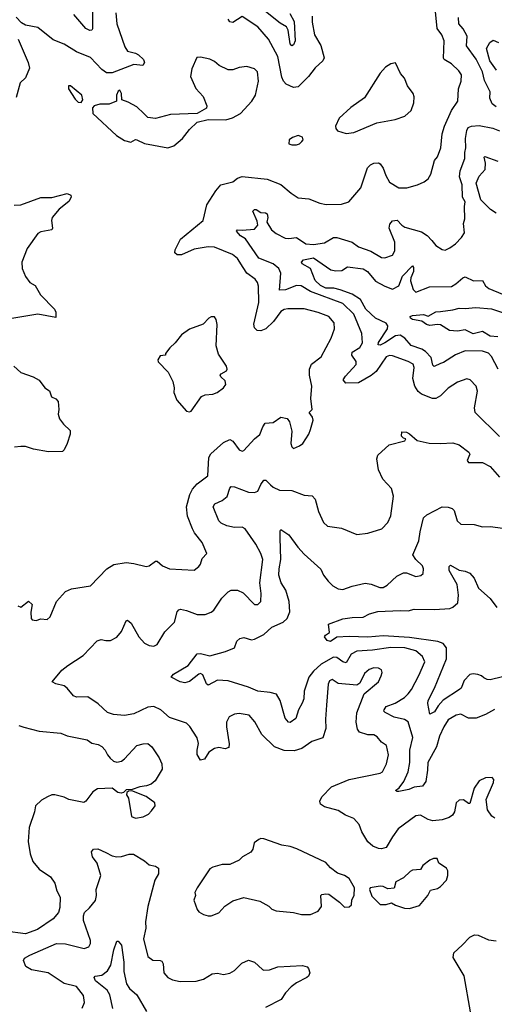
# Model space of a CAD drawing. Extents: x 1954683 to 2060285, y 904798 to 1016299.
# Tile 245 of 256: x 1963479 to 1966542, y 1003513 to 1009872. Entities that reach past the tile are written whole.
import ezdxf

# ---------------------------------------------------------------- set-up
doc = ezdxf.new("R2010")
doc.units = 0

msp = doc.modelspace()

# ---------------------------------------------------------------- linework, layer by layer
at = {"layer": '0CON10XD'}
for points in [[(1963585, 1005992.5), (1963615, 1006002.5), (1963655, 1005997.5), (1963676.2, 1006015), (1963716.8, 1006113.2), (1963775, 1006179.2), (1963813.2, 1006196.8), (1963935, 1006215.8), (1964040, 1006325), (1964086.9, 1006353.1), (1964165.5, 1006365.5), (1964215, 1006360.6), (1964295, 1006340), (1964314.4, 1006345.6), (1964355, 1006373.8), (1964365, 1006373.8), (1964401.2, 1006345), (1964445, 1006324.2), (1964605, 1006316.2), (1964635, 1006340), (1964645.8, 1006355), (1964657.3, 1006392.7), (1964686.7, 1006425), (1964657.3, 1006495), (1964607.4, 1006557.4), (1964593.6, 1006583.6), (1964560.8, 1006665), (1964554.7, 1006725.3), (1964575.7, 1006804.3), (1964595, 1006838.9), (1964624.5, 1006875), (1964693.3, 1006925), (1964699.2, 1007045), (1964712.2, 1007067.8), (1964795, 1007141.4), (1964835, 1007160), (1964855, 1007150), (1964895, 1007094), (1964915, 1007086), (1964925, 1007090), (1964994.2, 1007165), (1965027.9, 1007192.1), (1965047.6, 1007242.4), (1965063.8, 1007265), (1965115, 1007270), (1965165, 1007304.2), (1965205, 1007296), (1965220.8, 1007275), (1965235.8, 1007214.2), (1965228.8, 1007135), (1965235, 1007112.5), (1965245, 1007103.3), (1965285, 1007118.8), (1965306.2, 1007135), (1965345.7, 1007194.3), (1965355.8, 1007224.2), (1965373.3, 1007285), (1965368.8, 1007305), (1965347.5, 1007335), (1965366.7, 1007355), (1965357.1, 1007425), (1965364.2, 1007505), (1965348.6, 1007575), (1965349.2, 1007615), (1965362.9, 1007647.1), (1965424.2, 1007695), (1965490, 1007815), (1965510, 1007875), (1965508.6, 1007915), (1965475, 1007954.4), (1965405, 1007980.9), (1965315, 1008003.5), (1965210, 1008005), (1965185, 1008000), (1965165, 1007987.8), (1965117.8, 1007922.2), (1965067.5, 1007875), (1965035, 1007862.7), (1965011.2, 1007865), (1964995, 1007881.2), (1964990.5, 1007905), (1965021.8, 1008045), (1965020.6, 1008150.6), (1965013.1, 1008175), (1964998.9, 1008195), (1964944, 1008234), (1964922, 1008272), (1964885, 1008330), (1964851.8, 1008355), (1964736.9, 1008403.1), (1964695, 1008405.4), (1964605, 1008389.5), (1964523, 1008353), (1964495, 1008354), (1964480, 1008365), (1964482, 1008385), (1964517.5, 1008455), (1964662.5, 1008575), (1964686.2, 1008675), (1964745, 1008766.7), (1964777.5, 1008805), (1964855, 1008824.2), (1964885, 1008848.1), (1964915, 1008858.5), (1965075, 1008842.2), (1965165, 1008808.2), (1965230.8, 1008750.8), (1965275, 1008722), (1965345, 1008715.8), (1965415.8, 1008685.8), (1965457.3, 1008677.3), (1965555, 1008680.8), (1965603.3, 1008695), (1965680, 1008785), (1965722.7, 1008915), (1965742.5, 1008935), (1965765, 1008945.5), (1965795, 1008946.9), (1965805, 1008940.8), (1965823.8, 1008913.8), (1965840.9, 1008865), (1965865, 1008822.5), (1965925, 1008786.2), (1965976.4, 1008786.4), (1966045.8, 1008804.2), (1966090, 1008825), (1966116.2, 1008845), (1966132.2, 1008875), (1966155, 1008962.5), (1966175, 1008986.7), (1966197.7, 1009045), (1966205.3, 1009135), (1966220.8, 1009185), (1966265.7, 1009284.3), (1966306.9, 1009345), (1966310.8, 1009425), (1966328.6, 1009475), (1966330, 1009515), (1966312.3, 1009542.3), (1966265, 1009586), (1966217.5, 1009615), (1966213.8, 1009623.8), (1966218.5, 1009735), (1966204.4, 1009775), (1966172.7, 1009815), (1966163.3, 1009925)], [(1963949.1, 1009935), (1963947.8, 1009812.2), (1963945, 1009803.8), (1963931.7, 1009801.7), (1963905, 1009815.6), (1963827.8, 1009905)], [(1964099.4, 1009915), (1964105.6, 1009845), (1964157.2, 1009697.2), (1964175, 1009668.5), (1964225, 1009656.2), (1964245.6, 1009645), (1964277.1, 1009615), (1964284, 1009595), (1964274.1, 1009575.9), (1964215, 1009581.8), (1964075, 1009529.2), (1964039.5, 1009529.5), (1964009.5, 1009549.5), (1963935, 1009626.5), (1963845, 1009664.4), (1963765, 1009713.6), (1963695, 1009742), (1963595, 1009821.4), (1963515, 1009836.5), (1963491.2, 1009851.2), (1963455, 1009887.5)], [(1965365.7, 1009895), (1965365.5, 1009855), (1965381.8, 1009775), (1965421.5, 1009705), (1965444.2, 1009625), (1965434.2, 1009605), (1965385, 1009561.4), (1965341.9, 1009505), (1965275, 1009438.2), (1965245, 1009433.5), (1965198.6, 1009455), (1965181.5, 1009475), (1965170.6, 1009500.6), (1965144.2, 1009634.2), (1965084.7, 1009745), (1965016.1, 1009826.1), (1964915, 1009892.5), (1964855, 1009852.9), (1964835, 1009857.1), (1964823.3, 1009875)], [(1965221.7, 1009911.7), (1965249.3, 1009859.3), (1965256.2, 1009735), (1965245, 1009709.5), (1965235, 1009703.5), (1965224.8, 1009715), (1965211.2, 1009805), (1965201.2, 1009825), (1965159.7, 1009849.7), (1965065, 1009923.6)], [(1966479, 1009479), (1966466.5, 1009535), (1966425, 1009617.3), (1966363.3, 1009703.3), (1966366, 1009765), (1966341.8, 1009811.8), (1966312.5, 1009845), (1966311.8, 1009885)], [(1963468.6, 1009745), (1963534.3, 1009595), (1963540.8, 1009559.2), (1963515, 1009496.2), (1963482.2, 1009465), (1963455, 1009370)], [(1966555.5, 1009545), (1966514.2, 1009605), (1966492.5, 1009685), (1966512.8, 1009725), (1966535, 1009739.5), (1966568.5, 1009725)], [(1964435, 1009043.8), (1964473.6, 1009056.4), (1964530, 1009105), (1964575, 1009162.5), (1964625, 1009210), (1964695, 1009226.2), (1964810, 1009225), (1964853, 1009237), (1964904.3, 1009265.7), (1964976.7, 1009345), (1965001.2, 1009385), (1965020.8, 1009475), (1965014, 1009535), (1964995, 1009553.8), (1964945, 1009568.8), (1964895, 1009562), (1964855, 1009546.9), (1964825, 1009547.1), (1964765.5, 1009575.5), (1964735, 1009601.2), (1964705, 1009616.2), (1964645, 1009630), (1964623, 1009627), (1964588.8, 1009555), (1964580, 1009505), (1964615, 1009427.5), (1964662.5, 1009375), (1964687.5, 1009315), (1964685, 1009300), (1964625, 1009266.7), (1964451.2, 1009258.8), (1964355, 1009233.3), (1964305, 1009240), (1964278.8, 1009265), (1964235, 1009308), (1964179.5, 1009339.5), (1964137.5, 1009355), (1964136.2, 1009395), (1964125, 1009417.1), (1964115, 1009410), (1964103.3, 1009385), (1964102.5, 1009345), (1964055, 1009326.7), (1963996.4, 1009326.4), (1963960, 1009315), (1963948.3, 1009301.7), (1963950, 1009265), (1964104.1, 1009124.1), (1964155, 1009091.2), (1964195, 1009081.2), (1964225, 1009097.5), (1964235, 1009096.7), (1964285, 1009071.2), (1964435, 1009043.8)], [(1965585, 1009136), (1965635, 1009142.5), (1965784.3, 1009205.7), (1965902.3, 1009227.7), (1965965, 1009248.8), (1966006.2, 1009285), (1966022, 1009335), (1966023.9, 1009373.9), (1966018, 1009395), (1965981.2, 1009445), (1965963.3, 1009495), (1965937.5, 1009525), (1965905, 1009592.5), (1965875, 1009586.7), (1965840, 1009565), (1965804.5, 1009525.5), (1965705, 1009367.5), (1965615, 1009303.8), (1965541.2, 1009235), (1965517.5, 1009185), (1965518.3, 1009168.3), (1965530, 1009155), (1965585, 1009136)], [(1966555, 1009309.6), (1966528.1, 1009328.1), (1966513.4, 1009365), (1966515.3, 1009405), (1966479, 1009479)], [(1963875, 1009336.2), (1963885.7, 1009355), (1963880.4, 1009385), (1963805.8, 1009445), (1963794, 1009445), (1963794.5, 1009425), (1963837.5, 1009357.5), (1963855, 1009340), (1963875, 1009336.2)], [(1966575, 1007180.5), (1966418, 1007335), (1966413.3, 1007365), (1966432.9, 1007472.9), (1966424, 1007505), (1966385.6, 1007545.6), (1966365, 1007552), (1966305, 1007531.4), (1966245, 1007491.9), (1966195, 1007441.9), (1966165, 1007425.6), (1966143.3, 1007425), (1966072.3, 1007452.3), (1966051.2, 1007471.2), (1966028.9, 1007505), (1966016.4, 1007555), (1966025.6, 1007625), (1966017.3, 1007647.3), (1965985, 1007664.5), (1965885, 1007700.4), (1965865, 1007702.1), (1965843.1, 1007695), (1965779.3, 1007600.7), (1965746.4, 1007573.6), (1965665, 1007526), (1965584.3, 1007524.3), (1965567.3, 1007545), (1965580.6, 1007569.4), (1965650, 1007645), (1965651.1, 1007665), (1965622.9, 1007705), (1965625, 1007724), (1965675, 1007755.6), (1965690.9, 1007785), (1965686.4, 1007845), (1965635, 1007970.5), (1965565, 1008038.6), (1965355, 1008115.7), (1965295, 1008152.5), (1965265, 1008154.7), (1965195, 1008126.3), (1965155.6, 1008125.6), (1965163.5, 1008235), (1965151.2, 1008265), (1965115, 1008296), (1965021.6, 1008331.6), (1964936.7, 1008456.7), (1964903.3, 1008475), (1964877.5, 1008505), (1964885, 1008515.5), (1964915, 1008512.1), (1964995, 1008519.5), (1965015.3, 1008544.7), (1965010.6, 1008570.6), (1964984.3, 1008635), (1964993.8, 1008645), (1965005, 1008645.6), (1965035, 1008627.5), (1965065, 1008624.6), (1965075, 1008617.5), (1965081.2, 1008595), (1965074.1, 1008564.1), (1965103.5, 1008515), (1965135, 1008490.4), (1965191.3, 1008461.3), (1965215, 1008458.2), (1965265, 1008465.6), (1965325, 1008423.9), (1965375, 1008419.6), (1965445, 1008429.6), (1965505, 1008465.5), (1965525, 1008465.4), (1965625, 1008434.6), (1965664.8, 1008404.8), (1965745, 1008377.4), (1965815, 1008336.9), (1965835, 1008332.9), (1965885, 1008352), (1965900.9, 1008379.1), (1965900, 1008435), (1965864.3, 1008525), (1965867.9, 1008552.1), (1965885, 1008571.8), (1965915, 1008577.5), (1965944.8, 1008544.8), (1965965, 1008532.1), (1966072.7, 1008502.7), (1966107.9, 1008477.9), (1966138.8, 1008445), (1966165, 1008413.3), (1966205, 1008386.7), (1966225, 1008383.8), (1966255, 1008397.5), (1966292, 1008425), (1966330, 1008465), (1966348.8, 1008495), (1966343.8, 1008555), (1966352.5, 1008585), (1966349.2, 1008665), (1966354.4, 1008695), (1966335.8, 1008725.8), (1966333.8, 1008805), (1966317.1, 1008857.1), (1966322.2, 1008895), (1966351.2, 1008975), (1966351.5, 1009015), (1966358.9, 1009045), (1966356.6, 1009105), (1966364, 1009156), (1966373.1, 1009175), (1966395.4, 1009184.6), (1966445, 1009188.9), (1966532.2, 1009172.2), (1966575, 1009154)], [(1965235, 1009062.5), (1965265, 1009063.3), (1965285, 1009070), (1965300, 1009085), (1965307.5, 1009095), (1965303, 1009113), (1965275, 1009123.3), (1965239.3, 1009110.7), (1965217.5, 1009095), (1965215, 1009070), (1965235, 1009062.5)], [(1966555, 1008622.7), (1966516.9, 1008645), (1966455, 1008709.2), (1966425.5, 1008815), (1966445, 1008860.8), (1966482.9, 1008905), (1966485.9, 1008945), (1966475.7, 1008984.3), (1966480.8, 1008989.2), (1966565, 1008957.3)], [(1963443, 1008673), (1963485, 1008676.2), (1963615, 1008722.7), (1963686.5, 1008723.5), (1963785, 1008750), (1963808.3, 1008738.3), (1963810, 1008725), (1963795, 1008698), (1963732.7, 1008647.3), (1963688.6, 1008595), (1963683.1, 1008575), (1963690.8, 1008525), (1963686.2, 1008515), (1963615, 1008501.2), (1963595, 1008490), (1963525.8, 1008395), (1963492.5, 1008305), (1963494.4, 1008265), (1963515, 1008214), (1963544.6, 1008174.6), (1963579.2, 1008155), (1963612.9, 1008095), (1963702.4, 1008002.4), (1963712.2, 1007982.2), (1963712.5, 1007947.5), (1963595, 1007969.2), (1963376.2, 1007933.8)], [(1966566.4, 1007615), (1966525, 1007697.5), (1966505, 1007717.5), (1966465, 1007731.2), (1966355, 1007733.6), (1966292.6, 1007707.4), (1966215, 1007657.9), (1966195, 1007651.1), (1966152.9, 1007632.9), (1966145, 1007641.2), (1966135, 1007690.6), (1966098.6, 1007728.6), (1966075, 1007744), (1966005, 1007768.2), (1965964.7, 1007814.7), (1965933.5, 1007833.5), (1965905, 1007830.4), (1965835.3, 1007785), (1965805, 1007770.7), (1965791.5, 1007771.5), (1965795, 1007787.8), (1965853.2, 1007875), (1965855.8, 1007895), (1965845, 1007912.3), (1965774.4, 1007945), (1965712.5, 1008002.5), (1965678.4, 1008065), (1965625, 1008098.3), (1965548, 1008128), (1965506.8, 1008136.8), (1965455, 1008138.2), (1965421.1, 1008155), (1965385, 1008187.5), (1965355, 1008265.5), (1965301.4, 1008295), (1965297.1, 1008305), (1965309.8, 1008320.2), (1965375, 1008333.4), (1965486.3, 1008256.3), (1965519.9, 1008249.9), (1965557.6, 1008252.4), (1965595, 1008275.6), (1965695, 1008263.4), (1965724, 1008245), (1965775, 1008184), (1965835, 1008151.2), (1965885, 1008131.9), (1965925, 1008153.4), (1965948.9, 1008215), (1966015, 1008282.9), (1966020.9, 1008270.9), (1966019.8, 1008245), (1966002.5, 1008205), (1966001.1, 1008185), (1966018.5, 1008128.5), (1966035, 1008111.9), (1966122.8, 1008147.2), (1966265, 1008149.6), (1966293.1, 1008165), (1966340, 1008205), (1966355, 1008210), (1966407.5, 1008185), (1966465, 1008187.3), (1966485, 1008151.9), (1966507.5, 1008135), (1966595, 1008098.9)], [(1964575, 1007338.8), (1964585, 1007343.8), (1964651.7, 1007438.3), (1964675, 1007449.2), (1964725, 1007454.2), (1964752.5, 1007465), (1964795, 1007493.8), (1964810, 1007515), (1964805, 1007538.8), (1964775.8, 1007565), (1964772.5, 1007575), (1964778.8, 1007585), (1964813.3, 1007605), (1964818.8, 1007615), (1964813.8, 1007635), (1964762.1, 1007712.1), (1964746, 1007765), (1964753, 1007903), (1964747.5, 1007935), (1964735, 1007952.5), (1964715, 1007952.5), (1964700, 1007945), (1964663.6, 1007906.4), (1964575, 1007872.5), (1964523.9, 1007836.1), (1964482.5, 1007785), (1964447, 1007753), (1964420, 1007715), (1964420, 1007705), (1964385, 1007700), (1964370, 1007675), (1964371.7, 1007661.7), (1964437.5, 1007595), (1964467.5, 1007535), (1964476.7, 1007495), (1964473.9, 1007463.9), (1964492.5, 1007415), (1964555, 1007343.3), (1964575, 1007338.8)], [(1966565, 1007822.7), (1966515, 1007828.9), (1966465, 1007858.4), (1966405, 1007842.7), (1966355, 1007868.9), (1966305, 1007860.4), (1966253.7, 1007863.7), (1966195, 1007900), (1966175, 1007903.3), (1966125, 1007897.5), (1966103.5, 1007903.5), (1966075, 1007924.5), (1966013.1, 1007935), (1966001.2, 1007945), (1966000, 1007955), (1966015, 1007961.8), (1966085, 1007967.9), (1966115, 1007957.8), (1966164, 1007986), (1966195, 1007987.2), (1966275, 1007996.9), (1966315, 1008009.5), (1966355, 1008006.1), (1966422.4, 1008012.4), (1966525, 1008005.3), (1966615.3, 1007974.7)], [(1963441.4, 1007635), (1963485, 1007593.3), (1963565.4, 1007565.4), (1963605, 1007544.4), (1963641.5, 1007495), (1963670.9, 1007475), (1963684.2, 1007435), (1963712.1, 1007422.1), (1963726.9, 1007405), (1963731.2, 1007355), (1963727.3, 1007325), (1963736.5, 1007295), (1963760.3, 1007260.3), (1963805, 1007218), (1963804.2, 1007195), (1963785.2, 1007135), (1963765, 1007092.9), (1963755, 1007083.8), (1963665, 1007080), (1963567.9, 1007097.9), (1963515.6, 1007115.6), (1963486.3, 1007116.3), (1963445, 1007111.1)], [(1966545, 1004714.5), (1966527, 1004727), (1966498.3, 1004768.3), (1966489.4, 1004835), (1966537.5, 1004945), (1966538.8, 1004965), (1966527.3, 1004977.3), (1966485, 1004975.8), (1966444.4, 1004955.6), (1966411.3, 1004908.7), (1966385, 1004810), (1966375, 1004808.8), (1966344.1, 1004834.1), (1966315, 1004830.8), (1966295, 1004813.3), (1966284.4, 1004755), (1966272.9, 1004735), (1966250.5, 1004719.5), (1966205, 1004703.9), (1966145, 1004698.2), (1966115, 1004706.9), (1966065, 1004733.5), (1966035, 1004730), (1965922.5, 1004645), (1965884.4, 1004595), (1965845, 1004526), (1965815, 1004517.1), (1965795, 1004519.4), (1965757.5, 1004535), (1965725, 1004561.4), (1965687.4, 1004627.4), (1965670.6, 1004675), (1965635, 1004713.1), (1965581.2, 1004735), (1965534.5, 1004764.5), (1965445, 1004788.6), (1965420, 1004805), (1965416, 1004825), (1965427.9, 1004852.1), (1965492, 1004918), (1965605, 1004964.3), (1965805, 1005006.5), (1965820, 1005015), (1965845.7, 1005065.7), (1965858.6, 1005125), (1965846.2, 1005185), (1965815, 1005206), (1965785, 1005240), (1965765, 1005253.3), (1965725, 1005252.9), (1965671.1, 1005271.1), (1965658.9, 1005288.9), (1965649.6, 1005335), (1965655.5, 1005394.5), (1965701.1, 1005518.9), (1965793.8, 1005595), (1965812, 1005635), (1965818, 1005655), (1965813.8, 1005673.8), (1965794.2, 1005684.2), (1965765, 1005685.6), (1965735, 1005675.7), (1965705, 1005650), (1965675, 1005586.7), (1965655, 1005574), (1965534.5, 1005584.5), (1965495, 1005610), (1965478.3, 1005601.7), (1965470, 1005580), (1965458.2, 1005445), (1965452.2, 1005355), (1965455.6, 1005295), (1965435.8, 1005234.2), (1965365, 1005209.6), (1965299.4, 1005165), (1965250.1, 1005149.9), (1965185, 1005152.8), (1965124.2, 1005175.8), (1965041.1, 1005255), (1964996.2, 1005336.2), (1964959.3, 1005379.3), (1964895, 1005390), (1964865, 1005385.8), (1964831.1, 1005368.9), (1964813.6, 1005335), (1964812.9, 1005305), (1964830.9, 1005195), (1964827.7, 1005172.3), (1964805, 1005163.3), (1964765, 1005170.5), (1964735.4, 1005164.6), (1964699.1, 1005140.9), (1964671.2, 1005095), (1964645, 1005090), (1964624.3, 1005125.7), (1964623.1, 1005155), (1964631.9, 1005198.1), (1964623.4, 1005233.4), (1964577.3, 1005307.3), (1964555, 1005327.8), (1964445.3, 1005365.3), (1964389.4, 1005415), (1964345, 1005435.3), (1964305, 1005432.5), (1964215, 1005387.8), (1964155, 1005377.1), (1964085, 1005384.4), (1964045, 1005397.1), (1963985, 1005454), (1963918.9, 1005498.9), (1963845.8, 1005495.8), (1963825, 1005504), (1963785, 1005553.8), (1963765, 1005568.8), (1963711.6, 1005581.6), (1963687.5, 1005595), (1963749.7, 1005670.3), (1963788.3, 1005701.7), (1963888.8, 1005765), (1963979.1, 1005860.9), (1964005, 1005869.2), (1964035, 1005861.4), (1964065, 1005862.9), (1964106.4, 1005883.6), (1964135, 1005920), (1964165, 1005988.8), (1964175, 1005994), (1964198.6, 1005975), (1964247, 1005887), (1964285, 1005846.2), (1964315, 1005829.2), (1964344.1, 1005825.9), (1964365, 1005836.2), (1964415, 1005918.8), (1964478.7, 1005981.3), (1964495, 1006047.5), (1964505, 1006060.8), (1964515.8, 1006064.2), (1964555, 1006056.9), (1964625, 1006031.1), (1964675, 1006030), (1964714.5, 1006045.5), (1964731.1, 1006058.9), (1964784.2, 1006135), (1964825, 1006177.5), (1964843.4, 1006186.6), (1964885, 1006186.9), (1964921.1, 1006171.1), (1964995, 1006093.8), (1965015, 1006094.2), (1965035, 1006113.3), (1965036.7, 1006165), (1965027.8, 1006235), (1965047.2, 1006385), (1965034.1, 1006425), (1965003.1, 1006485), (1964935, 1006583.3), (1964915, 1006593.6), (1964865, 1006592.5), (1964815, 1006602.9), (1964779.4, 1006619.4), (1964764.3, 1006635), (1964728.1, 1006725), (1964738.6, 1006745), (1964785, 1006766), (1964818.2, 1006791.8), (1964834.7, 1006845.3), (1964844, 1006856), (1964865, 1006854.6), (1964955, 1006820.9), (1964995, 1006818.2), (1965015, 1006827.1), (1965035, 1006870.8), (1965055, 1006897.1), (1965067.8, 1006897.8), (1965098.1, 1006868.1), (1965115, 1006852.2), (1965155, 1006832.2), (1965235, 1006831.8), (1965315, 1006801.4), (1965366.4, 1006796.4), (1965385.6, 1006775), (1965407.5, 1006695), (1965440, 1006625), (1965465, 1006600), (1965555, 1006588), (1965655, 1006548), (1965725, 1006555.8), (1965815.5, 1006584.5), (1965855.7, 1006625), (1965873.2, 1006666.8), (1965890.8, 1006795), (1965878, 1006845), (1965822, 1006905), (1965794.5, 1006964.5), (1965784.3, 1007035), (1965791.3, 1007058.7), (1965862.5, 1007125), (1965965, 1007152.5), (1965970, 1007165), (1965955, 1007170), (1965943, 1007183), (1965945, 1007210), (1965975, 1007207.5), (1965995, 1007196.7), (1966044.2, 1007154.2), (1966122.3, 1007137.7), (1966194.4, 1007134.4), (1966275, 1007140), (1966315, 1007126.7), (1966378.3, 1007078.3), (1966383.3, 1007065), (1966367.5, 1007025), (1966375, 1007012.5), (1966465, 1007012), (1966515, 1006986.7), (1966576.2, 1006916.2)], [(1966543.7, 1005416.3), (1966485, 1005384.4), (1966425, 1005361.4), (1966375, 1005360.8), (1966325, 1005387.1), (1966295, 1005381.1), (1966245, 1005349.1), (1966215.8, 1005305), (1966188.4, 1005245), (1966169.7, 1005175), (1966113.1, 1005075), (1966110.4, 1005025), (1966099.1, 1004950.9), (1966078.7, 1004921.3), (1966025, 1004914.4), (1965989.9, 1004900.1), (1965925, 1004887.5), (1965915, 1004886.2), (1965904.2, 1004894.2), (1965928.3, 1004911.7), (1965957.6, 1004952.4), (1965986.5, 1005013.5), (1965997.8, 1005075), (1965996.4, 1005155), (1966016.1, 1005235), (1965985, 1005337.8), (1965962.9, 1005352.9), (1965895, 1005367.2), (1965837, 1005397), (1965830, 1005405), (1965830.9, 1005415), (1965845, 1005435.5), (1965903, 1005457), (1965961.8, 1005495), (1965985, 1005516.9), (1966006.6, 1005545), (1966055, 1005635.8), (1966094.5, 1005725), (1966078.8, 1005758.8), (1966035, 1005796.2), (1965965, 1005814.3), (1965875, 1005817.6), (1965755, 1005800), (1965655, 1005794.2), (1965618.8, 1005775), (1965585, 1005718.6), (1965565, 1005724.6), (1965525, 1005751.8), (1965505, 1005754.8), (1965425, 1005709.2), (1965374.7, 1005665), (1965344.8, 1005625.2), (1965315.3, 1005534.7), (1965312.5, 1005485), (1965302.8, 1005457.2), (1965278.1, 1005415), (1965260.7, 1005359.3), (1965223.8, 1005333.8), (1965214.1, 1005334.1), (1965191.7, 1005361.7), (1965160, 1005475), (1965135.3, 1005515.3), (1965095, 1005527.5), (1965014.8, 1005534.8), (1964955, 1005561.4), (1964825, 1005601.9), (1964754.5, 1005605.5), (1964695, 1005573.3), (1964685, 1005582.5), (1964659.9, 1005639.9), (1964645, 1005648.5), (1964635, 1005646), (1964575, 1005598.4), (1964545, 1005587.9), (1964514.5, 1005594.5), (1964456, 1005625), (1964472, 1005645), (1964565, 1005700.5), (1964625, 1005777.1), (1964645, 1005779.4), (1964705, 1005764.4), (1964807.7, 1005792.3), (1964864.2, 1005815.8), (1964880.9, 1005859.1), (1964900, 1005875), (1964925, 1005881.9), (1964975, 1005867.5), (1964995, 1005870), (1965055, 1005900.8), (1965105, 1005947.8), (1965180.2, 1005979.8), (1965205.3, 1006004.7), (1965221.9, 1006048.1), (1965217.2, 1006115), (1965196.7, 1006186.7), (1965165.4, 1006235), (1965152.2, 1006285), (1965153.1, 1006325), (1965164.7, 1006385), (1965159.2, 1006525), (1965159.3, 1006570.7), (1965165, 1006578.8), (1965215, 1006545.8), (1965272.9, 1006465), (1965315, 1006419.2), (1965423.4, 1006323.4), (1965439.4, 1006285), (1965468.6, 1006245), (1965500, 1006215), (1965533.8, 1006195), (1965565, 1006191.9), (1965625, 1006213.3), (1965708.3, 1006231.7), (1965747.2, 1006227.2), (1965802.5, 1006205), (1965825, 1006205.6), (1965851.3, 1006218.7), (1965912.1, 1006277.9), (1965955, 1006300), (1965975, 1006300), (1966035, 1006276), (1966067.7, 1006282.3), (1966082.5, 1006295), (1966085.7, 1006324.3), (1966079.4, 1006345), (1966035.5, 1006385.5), (1966016, 1006415), (1966054.5, 1006505.5), (1966062.7, 1006565), (1966085.7, 1006654.3), (1966106.2, 1006675), (1966205, 1006725.8), (1966243.8, 1006723.8), (1966270, 1006715), (1966282, 1006702), (1966301.4, 1006635), (1966325, 1006614.2), (1966412.4, 1006612.4), (1966465, 1006597.5), (1966517.9, 1006597.9), (1966595, 1006587.1)], [(1966595, 1005628.2), (1966515, 1005609.2), (1966495, 1005610.4), (1966475, 1005620.6), (1966459.2, 1005635), (1966435, 1005643.5), (1966405, 1005648.1), (1966385, 1005642.2), (1966346.7, 1005605), (1966327.8, 1005555), (1966318.1, 1005545), (1966213, 1005477), (1966179.3, 1005440.7), (1966155, 1005402.2), (1966125, 1005387.5), (1966112.7, 1005455), (1966115.4, 1005475), (1966156.1, 1005555), (1966234.2, 1005745), (1966234, 1005815), (1966212.3, 1005842.3), (1966176.8, 1005856.8), (1965995, 1005881.5), (1965825, 1005892.7), (1965725, 1005883.6), (1965605, 1005888.8), (1965525, 1005884.3), (1965485, 1005855.6), (1965463.1, 1005863.1), (1965445.8, 1005885), (1965452.5, 1005897.5), (1965478, 1005915), (1965471.2, 1005968.8), (1965565, 1006001.8), (1965625, 1006011.4), (1965695, 1006012.9), (1965735.6, 1006034.4), (1965790.8, 1006049.2), (1965935, 1006056.4), (1965985, 1006053.3), (1966025.5, 1006064.5), (1966155, 1006062.7), (1966255, 1006069.1), (1966275, 1006078.1), (1966305.8, 1006105), (1966311.4, 1006155), (1966303.1, 1006225), (1966250, 1006315), (1966250.1, 1006339.9), (1966260.2, 1006349.8), (1966315, 1006316.5), (1966355, 1006310), (1966385, 1006297.1), (1966411.1, 1006265), (1966439.8, 1006199.8), (1966515, 1006133.1), (1966559.2, 1006075)], [(1963466.4, 1006086.4), (1963485, 1006077.5), (1963535, 1006116.2), (1963560, 1006095), (1963550.8, 1006045), (1963553.6, 1006003.6), (1963560, 1005995), (1963585, 1005992.5)], [(1963473.3, 1005313.3), (1963505, 1005303.5), (1963605, 1005276.2), (1963745, 1005263.8), (1963785, 1005246), (1963915, 1005220), (1963945, 1005200), (1963985, 1005191.2), (1964008.8, 1005178.8), (1964031.2, 1005155), (1964044.3, 1005124.3), (1964062.3, 1005102.3), (1964085, 1005083.3), (1964105, 1005077.5), (1964135, 1005083.3), (1964155, 1005098.8), (1964235, 1005184), (1964275, 1005196), (1964305, 1005196.2), (1964332, 1005175), (1964378, 1005105), (1964395.8, 1005065), (1964398.8, 1005031.2), (1964353.3, 1004955), (1964327.5, 1004935), (1964297, 1004923), (1964255, 1004917.5), (1964205, 1004900), (1964165, 1004897.5), (1964148.8, 1004881.2), (1964133.6, 1004876.4), (1964111.7, 1004881.7), (1964075, 1004908.8), (1963980, 1004905), (1963950, 1004885), (1963905.9, 1004824.1), (1963893, 1004817), (1963795, 1004836.2), (1963765, 1004851.2), (1963705, 1004865.7), (1963685, 1004865.7), (1963657.4, 1004852.6), (1963618.7, 1004831.3), (1963580.6, 1004795), (1963574.4, 1004755), (1963538.9, 1004655), (1963533.8, 1004565), (1963546.8, 1004485), (1963564.3, 1004434.3), (1963605, 1004386.5), (1963678.1, 1004335), (1963705.8, 1004295), (1963719.2, 1004245), (1963738.8, 1004205), (1963737.1, 1004137.1), (1963728.9, 1004105), (1963694.5, 1004065), (1963594.2, 1003995.8), (1963515, 1003967.8), (1963385, 1003985.6)], [(1964225.8, 1004715.8), (1964275, 1004724), (1964309.1, 1004740.9), (1964328.3, 1004761.7), (1964353.3, 1004795), (1964350, 1004815), (1964295.4, 1004855.4), (1964201.7, 1004891.7), (1964181.7, 1004888.3), (1964170, 1004880), (1964167.5, 1004865), (1964180, 1004845), (1964200, 1004725), (1964225.8, 1004715.8)], [(1964695, 1004083.3), (1964715, 1004083.8), (1964765, 1004102.5), (1964803.6, 1004146.4), (1964855, 1004180), (1964925, 1004202), (1965028.8, 1004178.8), (1965086.1, 1004146.1), (1965105, 1004127.5), (1965135, 1004116.7), (1965245, 1004106), (1965297.3, 1004092.7), (1965355, 1004092.5), (1965406.2, 1004115), (1965426.2, 1004145), (1965422.5, 1004215), (1965428.3, 1004221.7), (1965455, 1004226.7), (1965475, 1004223.3), (1965543, 1004173), (1965575, 1004140), (1965605, 1004142.5), (1965620, 1004155), (1965623, 1004187), (1965637.5, 1004215), (1965640, 1004265), (1965605.6, 1004325.6), (1965575, 1004345.6), (1965530.8, 1004360.8), (1965484, 1004394), (1965455, 1004428.6), (1965266.8, 1004516.8), (1965225, 1004532), (1965171.1, 1004541.1), (1965055, 1004581.2), (1965035, 1004583.8), (1965022, 1004578), (1964992.5, 1004555), (1964983.3, 1004515), (1964970, 1004495), (1964917.5, 1004465), (1964895, 1004443.8), (1964835, 1004416.7), (1964785, 1004416.2), (1964725, 1004398.8), (1964705, 1004386.7), (1964623.3, 1004265), (1964610, 1004235), (1964612.5, 1004215), (1964603.3, 1004185), (1964624.1, 1004124.1), (1964635, 1004110), (1964665, 1004093.8), (1964695, 1004083.3)], [(1963882.4, 1003487.6), (1963897.1, 1003525), (1963890.7, 1003570.7), (1963845, 1003628.1), (1963766.5, 1003646.5), (1963663.3, 1003715), (1963555.5, 1003735.5), (1963517.8, 1003757.8), (1963502.5, 1003795), (1963509.5, 1003810.5), (1963545, 1003831.2), (1963715.4, 1003904.6), (1963775, 1003903.8), (1963895, 1003873.5), (1963925.6, 1003885), (1963936.5, 1003905), (1963936.5, 1003925), (1963890.6, 1004055), (1963889.5, 1004085), (1963896.9, 1004105), (1963929.4, 1004135), (1963967, 1004183), (1963974.5, 1004215), (1963971.5, 1004255), (1964001.5, 1004345), (1963977.9, 1004425), (1963948.1, 1004465), (1963941.9, 1004498.1), (1963954.3, 1004515.7), (1963983.2, 1004516.8), (1964034, 1004494), (1964075, 1004472.7), (1964105, 1004465.5), (1964135, 1004466.7), (1964185, 1004483.5), (1964212.6, 1004482.6), (1964285, 1004439.2), (1964315, 1004412.5), (1964355, 1004404.2), (1964375, 1004392.5), (1964374.4, 1004355), (1964350.5, 1004315), (1964305.4, 1004145), (1964291.3, 1004045), (1964292.5, 1004005), (1964277.2, 1003935), (1964305, 1003822), (1964336.9, 1003796.9), (1964385, 1003796.2), (1964395, 1003790.6), (1964403.8, 1003773.8), (1964410, 1003715), (1964435.4, 1003685.4), (1964465, 1003670.6), (1964515, 1003660.6), (1964618, 1003662), (1964665, 1003674.3), (1964720.9, 1003709.1), (1964755, 1003713.1), (1964795, 1003705.6), (1964835, 1003713.6), (1964865, 1003732.2), (1964912.4, 1003777.6), (1964955, 1003798), (1964994.3, 1003784.3), (1965045, 1003736.7), (1965055, 1003734), (1965090, 1003735), (1965145, 1003754), (1965303.2, 1003763.2), (1965333.9, 1003753.9), (1965343.6, 1003743.6), (1965351.2, 1003715), (1965343.8, 1003695), (1965331.2, 1003685), (1965265, 1003652.5), (1965230.6, 1003625), (1965193.6, 1003586.4), (1965167, 1003543), (1965065, 1003491.5)], [(1965995, 1004131.2), (1966058.3, 1004151.7), (1966113.6, 1004216.4), (1966130.7, 1004249.3), (1966175, 1004260), (1966195, 1004273.3), (1966232.5, 1004315), (1966242.5, 1004345), (1966242.5, 1004375), (1966233, 1004393), (1966183.6, 1004423.6), (1966172.5, 1004455), (1966150, 1004455), (1966125, 1004443.3), (1966080.7, 1004409.3), (1966065, 1004383.3), (1966015, 1004378.8), (1965999.5, 1004370.5), (1965955, 1004330), (1965906.1, 1004303.9), (1965895, 1004263.3), (1965855, 1004257.5), (1965825, 1004273.3), (1965805, 1004276.7), (1965740, 1004265), (1965737.5, 1004255), (1965751.7, 1004211.7), (1965805, 1004157.5), (1965843, 1004157), (1965878.3, 1004168.3), (1965905, 1004152.5), (1965962.7, 1004132.7), (1965995, 1004131.2)], [(1966334.2, 1003895), (1966384.6, 1003945.4), (1966415, 1003961.4), (1966438.7, 1003958.7), (1966505, 1003928.6), (1966555, 1003922.5)], [(1964080.3, 1003485), (1964061.2, 1003575), (1964043.8, 1003605), (1963968.9, 1003665), (1963959.5, 1003685), (1963965.6, 1003694.4), (1964008.3, 1003701.7), (1964045, 1003729.2), (1964066.4, 1003765), (1964085.5, 1003865.5), (1964105, 1003920), (1964115, 1003920), (1964135.4, 1003895), (1964151.8, 1003785), (1964151.1, 1003725), (1964168.2, 1003645), (1964186.7, 1003615), (1964235.6, 1003575), (1964296.1, 1003466.1)], [(1966387.7, 1003465), (1966347.5, 1003697.5), (1966276.7, 1003815), (1966280, 1003845), (1966334.2, 1003895)]]:
    msp.add_lwpolyline(points, dxfattribs=at)

doc.saveas('drawing.dxf')
